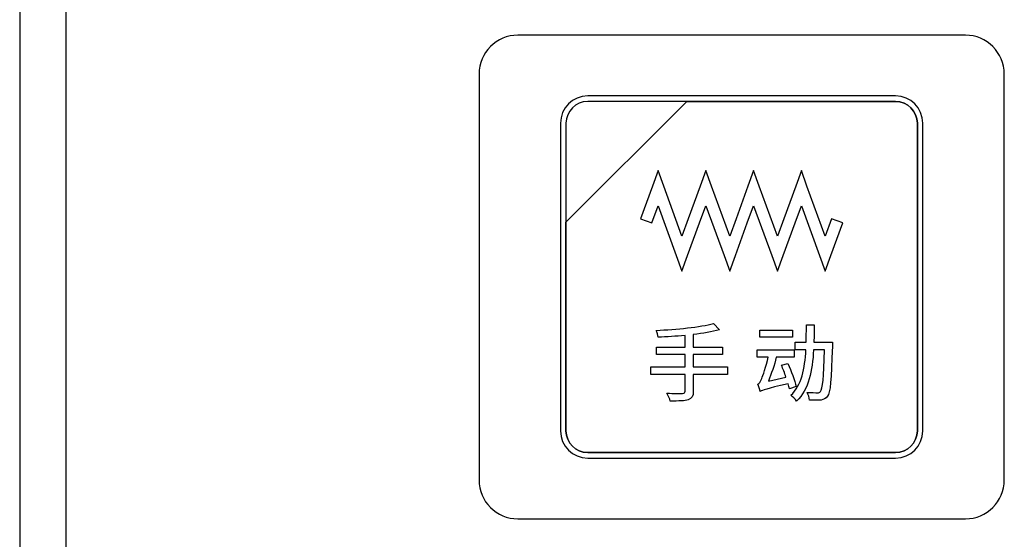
# Model space of a CAD drawing. Header units: millimetres. Extents: x 7146 to 9108, y -1574 to -663.
# Tile 57 of 256: x 7230 to 7268, y -1206 to -1186. Entities that reach past the tile are written whole.
import ezdxf

# ---------------------------------------------------------------- set-up
doc = ezdxf.new("R2010")
doc.units = ezdxf.units.MM
doc.header["$LTSCALE"] = 3

msp = doc.modelspace()

# ---------------------------------------------------------------- linework, layer by layer
at = {"linetype": 'Continuous', "lineweight": 30}
for p, q in [((7230.437, -1156.834), (7230.437, -1409.406)), ((7232.225, -1158.621), (7232.225, -1407.618))]:
    msp.add_line(p, q, dxfattribs=at)
for points, knots in [([(7249.687, -1186.67), (7249.687, -1186.67), (7266.987, -1186.67), (7266.987, -1186.67), (7266.987, -1186.67), (7267.812, -1186.67), (7268.487, -1187.345), (7268.487, -1188.17), (7268.487, -1188.17), (7268.487, -1188.17), (7268.487, -1203.87), (7268.487, -1203.87), (7268.487, -1203.87), (7268.487, -1204.695), (7267.812, -1205.37), (7266.987, -1205.37), (7266.987, -1205.37), (7266.987, -1205.37), (7249.687, -1205.37), (7249.687, -1205.37), (7249.687, -1205.37), (7248.862, -1205.37), (7248.187, -1204.695), (7248.187, -1203.87), (7248.187, -1203.87), (7248.187, -1203.87), (7248.187, -1188.17), (7248.187, -1188.17), (7248.187, -1188.17), (7248.187, -1187.345), (7248.862, -1186.67), (7249.687, -1186.67)], [0, 0, 0, 0, 0.111111, 0.111111, 0.111111, 0.111111, 0.222222, 0.222222, 0.222222, 0.222222, 0.333333, 0.333333, 0.333333, 0.333333, 0.444444, 0.444444, 0.444444, 0.444444, 0.555556, 0.555556, 0.555556, 0.555556, 0.666667, 0.666667, 0.666667, 0.666667, 0.777778, 0.777778, 0.777778, 0.777778, 1, 1, 1, 1]), ([(7249.687, -1186.67), (7249.687, -1186.67), (7266.987, -1186.67), (7266.987, -1186.67), (7266.987, -1186.67), (7267.812, -1186.67), (7268.487, -1187.345), (7268.487, -1188.17), (7268.487, -1188.17), (7268.487, -1188.17), (7268.487, -1203.87), (7268.487, -1203.87), (7268.487, -1203.87), (7268.487, -1204.695), (7267.812, -1205.37), (7266.987, -1205.37), (7266.987, -1205.37), (7266.987, -1205.37), (7249.687, -1205.37), (7249.687, -1205.37), (7249.687, -1205.37), (7248.862, -1205.37), (7248.187, -1204.695), (7248.187, -1203.87), (7248.187, -1203.87), (7248.187, -1203.87), (7248.187, -1188.17), (7248.187, -1188.17), (7248.187, -1188.17), (7248.187, -1187.345), (7248.862, -1186.67), (7249.687, -1186.67)], [0, 0, 0, 0, 0.111111, 0.111111, 0.111111, 0.111111, 0.222222, 0.222222, 0.222222, 0.222222, 0.333333, 0.333333, 0.333333, 0.333333, 0.444444, 0.444444, 0.444444, 0.444444, 0.555556, 0.555556, 0.555556, 0.555556, 0.666667, 0.666667, 0.666667, 0.666667, 0.777778, 0.777778, 0.777778, 0.777778, 1, 1, 1, 1]), ([(7252.387, -1189.02), (7252.387, -1189.02), (7264.287, -1189.02), (7264.287, -1189.02), (7264.287, -1189.02), (7264.864, -1189.02), (7265.337, -1189.492), (7265.337, -1190.07), (7265.337, -1190.07), (7265.337, -1190.07), (7265.337, -1201.97), (7265.337, -1201.97), (7265.337, -1201.97), (7265.337, -1202.547), (7264.864, -1203.02), (7264.287, -1203.02), (7264.287, -1203.02), (7264.287, -1203.02), (7252.387, -1203.02), (7252.387, -1203.02), (7252.387, -1203.02), (7251.809, -1203.02), (7251.337, -1202.547), (7251.337, -1201.97), (7251.337, -1201.97), (7251.337, -1201.97), (7251.337, -1190.07), (7251.337, -1190.07), (7251.337, -1190.07), (7251.337, -1189.492), (7251.809, -1189.02), (7252.387, -1189.02)], [0, 0, 0, 0, 0.111111, 0.111111, 0.111111, 0.111111, 0.222222, 0.222222, 0.222222, 0.222222, 0.333333, 0.333333, 0.333333, 0.333333, 0.444444, 0.444444, 0.444444, 0.444444, 0.555556, 0.555556, 0.555556, 0.555556, 0.666667, 0.666667, 0.666667, 0.666667, 0.777778, 0.777778, 0.777778, 0.777778, 1, 1, 1, 1]), ([(7252.387, -1189.02), (7252.387, -1189.02), (7264.287, -1189.02), (7264.287, -1189.02), (7264.287, -1189.02), (7264.864, -1189.02), (7265.337, -1189.492), (7265.337, -1190.07), (7265.337, -1190.07), (7265.337, -1190.07), (7265.337, -1201.97), (7265.337, -1201.97), (7265.337, -1201.97), (7265.337, -1202.547), (7264.864, -1203.02), (7264.287, -1203.02), (7264.287, -1203.02), (7264.287, -1203.02), (7252.387, -1203.02), (7252.387, -1203.02), (7252.387, -1203.02), (7251.809, -1203.02), (7251.337, -1202.547), (7251.337, -1201.97), (7251.337, -1201.97), (7251.337, -1201.97), (7251.337, -1190.07), (7251.337, -1190.07), (7251.337, -1190.07), (7251.337, -1189.492), (7251.809, -1189.02), (7252.387, -1189.02)], [0, 0, 0, 0, 0.111111, 0.111111, 0.111111, 0.111111, 0.222222, 0.222222, 0.222222, 0.222222, 0.333333, 0.333333, 0.333333, 0.333333, 0.444444, 0.444444, 0.444444, 0.444444, 0.555556, 0.555556, 0.555556, 0.555556, 0.666667, 0.666667, 0.666667, 0.666667, 0.777778, 0.777778, 0.777778, 0.777778, 1, 1, 1, 1]), ([(7252.387, -1189.02), (7252.387, -1189.02), (7264.287, -1189.02), (7264.287, -1189.02), (7264.287, -1189.02), (7264.864, -1189.02), (7265.337, -1189.492), (7265.337, -1190.07), (7265.337, -1190.07), (7265.337, -1190.07), (7265.337, -1201.97), (7265.337, -1201.97), (7265.337, -1201.97), (7265.337, -1202.547), (7264.864, -1203.02), (7264.287, -1203.02), (7264.287, -1203.02), (7264.287, -1203.02), (7252.387, -1203.02), (7252.387, -1203.02), (7252.387, -1203.02), (7251.809, -1203.02), (7251.337, -1202.547), (7251.337, -1201.97), (7251.337, -1201.97), (7251.337, -1201.97), (7251.337, -1190.07), (7251.337, -1190.07), (7251.337, -1190.07), (7251.337, -1189.492), (7251.809, -1189.02), (7252.387, -1189.02)], [0, 0, 0, 0, 0.111111, 0.111111, 0.111111, 0.111111, 0.222222, 0.222222, 0.222222, 0.222222, 0.333333, 0.333333, 0.333333, 0.333333, 0.444444, 0.444444, 0.444444, 0.444444, 0.555556, 0.555556, 0.555556, 0.555556, 0.666667, 0.666667, 0.666667, 0.666667, 0.777778, 0.777778, 0.777778, 0.777778, 1, 1, 1, 1]), ([(7252.387, -1189.02), (7252.387, -1189.02), (7264.287, -1189.02), (7264.287, -1189.02), (7264.287, -1189.02), (7264.864, -1189.02), (7265.337, -1189.492), (7265.337, -1190.07), (7265.337, -1190.07), (7265.337, -1190.07), (7265.337, -1201.97), (7265.337, -1201.97), (7265.337, -1201.97), (7265.337, -1202.547), (7264.864, -1203.02), (7264.287, -1203.02), (7264.287, -1203.02), (7264.287, -1203.02), (7252.387, -1203.02), (7252.387, -1203.02), (7252.387, -1203.02), (7251.809, -1203.02), (7251.337, -1202.547), (7251.337, -1201.97), (7251.337, -1201.97), (7251.337, -1201.97), (7251.337, -1190.07), (7251.337, -1190.07), (7251.337, -1190.07), (7251.337, -1189.492), (7251.809, -1189.02), (7252.387, -1189.02)], [0, 0, 0, 0, 0.111111, 0.111111, 0.111111, 0.111111, 0.222222, 0.222222, 0.222222, 0.222222, 0.333333, 0.333333, 0.333333, 0.333333, 0.444444, 0.444444, 0.444444, 0.444444, 0.555556, 0.555556, 0.555556, 0.555556, 0.666667, 0.666667, 0.666667, 0.666667, 0.777778, 0.777778, 0.777778, 0.777778, 1, 1, 1, 1]), ([(7252.387, -1189.23), (7252.387, -1189.23), (7256.218, -1189.23), (7256.218, -1189.23), (7256.218, -1189.23), (7256.218, -1189.23), (7251.547, -1193.9), (7251.547, -1193.9), (7251.547, -1193.9), (7251.547, -1193.9), (7251.547, -1190.07), (7251.547, -1190.07), (7251.547, -1190.07), (7251.547, -1189.608), (7251.925, -1189.23), (7252.387, -1189.23)], [0, 0, 0, 0, 0.2, 0.2, 0.2, 0.2, 0.4, 0.4, 0.4, 0.4, 0.6, 0.6, 0.6, 0.6, 1, 1, 1, 1]), ([(7256.218, -1189.23), (7256.218, -1189.23), (7256.23, -1189.23), (7256.23, -1189.23), (7256.23, -1189.23), (7256.23, -1189.23), (7264.287, -1189.23), (7264.287, -1189.23), (7264.287, -1189.23), (7264.749, -1189.23), (7265.127, -1189.608), (7265.127, -1190.07), (7265.127, -1190.07), (7265.127, -1190.07), (7265.127, -1201.97), (7265.127, -1201.97), (7265.127, -1201.97), (7265.127, -1202.432), (7264.749, -1202.81), (7264.287, -1202.81), (7264.287, -1202.81), (7264.287, -1202.81), (7252.387, -1202.81), (7252.387, -1202.81), (7252.387, -1202.81), (7251.925, -1202.81), (7251.547, -1202.432), (7251.547, -1201.97), (7251.547, -1201.97), (7251.547, -1201.97), (7251.547, -1193.99), (7251.547, -1193.99), (7251.547, -1193.99), (7251.547, -1193.99), (7251.547, -1193.9), (7251.547, -1193.9), (7251.547, -1193.9), (7251.547, -1193.9), (7256.218, -1189.23), (7256.218, -1189.23)], [0, 0, 0, 0, 0.090909, 0.090909, 0.090909, 0.090909, 0.181818, 0.181818, 0.181818, 0.181818, 0.272727, 0.272727, 0.272727, 0.272727, 0.363636, 0.363636, 0.363636, 0.363636, 0.454545, 0.454545, 0.454545, 0.454545, 0.545455, 0.545455, 0.545455, 0.545455, 0.636364, 0.636364, 0.636364, 0.636364, 0.727273, 0.727273, 0.727273, 0.727273, 0.818182, 0.818182, 0.818182, 0.818182, 1, 1, 1, 1]), ([(7265.127, -1201.97), (7265.127, -1201.97), (7265.127, -1190.07), (7265.127, -1190.07), (7265.127, -1190.07), (7265.127, -1189.608), (7264.749, -1189.23), (7264.287, -1189.23), (7264.287, -1189.23), (7264.287, -1189.23), (7256.23, -1189.23), (7256.23, -1189.23), (7256.23, -1189.23), (7256.23, -1189.23), (7256.218, -1189.23), (7256.218, -1189.23), (7256.218, -1189.23), (7256.218, -1189.23), (7251.547, -1193.9), (7251.547, -1193.9), (7251.547, -1193.9), (7251.547, -1193.9), (7251.547, -1193.99), (7251.547, -1193.99), (7251.547, -1193.99), (7251.547, -1193.99), (7251.547, -1201.97), (7251.547, -1201.97), (7251.547, -1201.97), (7251.547, -1202.432), (7251.925, -1202.81), (7252.387, -1202.81), (7252.387, -1202.81), (7252.387, -1202.81), (7264.287, -1202.81), (7264.287, -1202.81), (7264.287, -1202.81), (7264.749, -1202.81), (7265.127, -1202.432), (7265.127, -1201.97)], [0, 0, 0, 0, 0.090909, 0.090909, 0.090909, 0.090909, 0.181818, 0.181818, 0.181818, 0.181818, 0.272727, 0.272727, 0.272727, 0.272727, 0.363636, 0.363636, 0.363636, 0.363636, 0.454545, 0.454545, 0.454545, 0.454545, 0.545455, 0.545455, 0.545455, 0.545455, 0.636364, 0.636364, 0.636364, 0.636364, 0.727273, 0.727273, 0.727273, 0.727273, 0.818182, 0.818182, 0.818182, 0.818182, 1, 1, 1, 1]), ([(7252.387, -1189.23), (7252.387, -1189.23), (7256.218, -1189.23), (7256.218, -1189.23), (7256.218, -1189.23), (7256.218, -1189.23), (7251.547, -1193.9), (7251.547, -1193.9), (7251.547, -1193.9), (7251.547, -1193.9), (7251.547, -1190.07), (7251.547, -1190.07), (7251.547, -1190.07), (7251.547, -1189.608), (7251.925, -1189.23), (7252.387, -1189.23)], [0, 0, 0, 0, 0.2, 0.2, 0.2, 0.2, 0.4, 0.4, 0.4, 0.4, 0.6, 0.6, 0.6, 0.6, 1, 1, 1, 1]), ([(7256.218, -1189.23), (7256.218, -1189.23), (7256.23, -1189.23), (7256.23, -1189.23), (7256.23, -1189.23), (7256.23, -1189.23), (7264.287, -1189.23), (7264.287, -1189.23), (7264.287, -1189.23), (7264.749, -1189.23), (7265.127, -1189.608), (7265.127, -1190.07), (7265.127, -1190.07), (7265.127, -1190.07), (7265.127, -1201.97), (7265.127, -1201.97), (7265.127, -1201.97), (7265.127, -1202.432), (7264.749, -1202.81), (7264.287, -1202.81), (7264.287, -1202.81), (7264.287, -1202.81), (7252.387, -1202.81), (7252.387, -1202.81), (7252.387, -1202.81), (7251.925, -1202.81), (7251.547, -1202.432), (7251.547, -1201.97), (7251.547, -1201.97), (7251.547, -1201.97), (7251.547, -1193.99), (7251.547, -1193.99), (7251.547, -1193.99), (7251.547, -1193.99), (7251.547, -1193.9), (7251.547, -1193.9), (7251.547, -1193.9), (7251.547, -1193.9), (7256.218, -1189.23), (7256.218, -1189.23)], [0, 0, 0, 0, 0.090909, 0.090909, 0.090909, 0.090909, 0.181818, 0.181818, 0.181818, 0.181818, 0.272727, 0.272727, 0.272727, 0.272727, 0.363636, 0.363636, 0.363636, 0.363636, 0.454545, 0.454545, 0.454545, 0.454545, 0.545455, 0.545455, 0.545455, 0.545455, 0.636364, 0.636364, 0.636364, 0.636364, 0.727273, 0.727273, 0.727273, 0.727273, 0.818182, 0.818182, 0.818182, 0.818182, 1, 1, 1, 1]), ([(7265.127, -1201.97), (7265.127, -1201.97), (7265.127, -1190.07), (7265.127, -1190.07), (7265.127, -1190.07), (7265.127, -1189.608), (7264.749, -1189.23), (7264.287, -1189.23), (7264.287, -1189.23), (7264.287, -1189.23), (7256.23, -1189.23), (7256.23, -1189.23), (7256.23, -1189.23), (7256.23, -1189.23), (7256.218, -1189.23), (7256.218, -1189.23), (7256.218, -1189.23), (7256.218, -1189.23), (7251.547, -1193.9), (7251.547, -1193.9), (7251.547, -1193.9), (7251.547, -1193.9), (7251.547, -1193.99), (7251.547, -1193.99), (7251.547, -1193.99), (7251.547, -1193.99), (7251.547, -1201.97), (7251.547, -1201.97), (7251.547, -1201.97), (7251.547, -1202.432), (7251.925, -1202.81), (7252.387, -1202.81), (7252.387, -1202.81), (7252.387, -1202.81), (7264.287, -1202.81), (7264.287, -1202.81), (7264.287, -1202.81), (7264.749, -1202.81), (7265.127, -1202.432), (7265.127, -1201.97)], [0, 0, 0, 0, 0.090909, 0.090909, 0.090909, 0.090909, 0.181818, 0.181818, 0.181818, 0.181818, 0.272727, 0.272727, 0.272727, 0.272727, 0.363636, 0.363636, 0.363636, 0.363636, 0.454545, 0.454545, 0.454545, 0.454545, 0.545455, 0.545455, 0.545455, 0.545455, 0.636364, 0.636364, 0.636364, 0.636364, 0.727273, 0.727273, 0.727273, 0.727273, 0.818182, 0.818182, 0.818182, 0.818182, 1, 1, 1, 1]), ([(7252.387, -1189.23), (7252.387, -1189.23), (7256.218, -1189.23), (7256.218, -1189.23), (7256.218, -1189.23), (7256.218, -1189.23), (7251.547, -1193.9), (7251.547, -1193.9), (7251.547, -1193.9), (7251.547, -1193.9), (7251.547, -1190.07), (7251.547, -1190.07), (7251.547, -1190.07), (7251.547, -1189.608), (7251.925, -1189.23), (7252.387, -1189.23)], [0, 0, 0, 0, 0.2, 0.2, 0.2, 0.2, 0.4, 0.4, 0.4, 0.4, 0.6, 0.6, 0.6, 0.6, 1, 1, 1, 1]), ([(7256.218, -1189.23), (7256.218, -1189.23), (7256.23, -1189.23), (7256.23, -1189.23), (7256.23, -1189.23), (7256.23, -1189.23), (7264.287, -1189.23), (7264.287, -1189.23), (7264.287, -1189.23), (7264.749, -1189.23), (7265.127, -1189.608), (7265.127, -1190.07), (7265.127, -1190.07), (7265.127, -1190.07), (7265.127, -1201.97), (7265.127, -1201.97), (7265.127, -1201.97), (7265.127, -1202.432), (7264.749, -1202.81), (7264.287, -1202.81), (7264.287, -1202.81), (7264.287, -1202.81), (7252.387, -1202.81), (7252.387, -1202.81), (7252.387, -1202.81), (7251.925, -1202.81), (7251.547, -1202.432), (7251.547, -1201.97), (7251.547, -1201.97), (7251.547, -1201.97), (7251.547, -1193.99), (7251.547, -1193.99), (7251.547, -1193.99), (7251.547, -1193.99), (7251.547, -1193.9), (7251.547, -1193.9), (7251.547, -1193.9), (7251.547, -1193.9), (7256.218, -1189.23), (7256.218, -1189.23)], [0, 0, 0, 0, 0.090909, 0.090909, 0.090909, 0.090909, 0.181818, 0.181818, 0.181818, 0.181818, 0.272727, 0.272727, 0.272727, 0.272727, 0.363636, 0.363636, 0.363636, 0.363636, 0.454545, 0.454545, 0.454545, 0.454545, 0.545455, 0.545455, 0.545455, 0.545455, 0.636364, 0.636364, 0.636364, 0.636364, 0.727273, 0.727273, 0.727273, 0.727273, 0.818182, 0.818182, 0.818182, 0.818182, 1, 1, 1, 1]), ([(7265.127, -1201.97), (7265.127, -1201.97), (7265.127, -1190.07), (7265.127, -1190.07), (7265.127, -1190.07), (7265.127, -1189.608), (7264.749, -1189.23), (7264.287, -1189.23), (7264.287, -1189.23), (7264.287, -1189.23), (7256.23, -1189.23), (7256.23, -1189.23), (7256.23, -1189.23), (7256.23, -1189.23), (7256.218, -1189.23), (7256.218, -1189.23), (7256.218, -1189.23), (7256.218, -1189.23), (7251.547, -1193.9), (7251.547, -1193.9), (7251.547, -1193.9), (7251.547, -1193.9), (7251.547, -1193.99), (7251.547, -1193.99), (7251.547, -1193.99), (7251.547, -1193.99), (7251.547, -1201.97), (7251.547, -1201.97), (7251.547, -1201.97), (7251.547, -1202.432), (7251.925, -1202.81), (7252.387, -1202.81), (7252.387, -1202.81), (7252.387, -1202.81), (7264.287, -1202.81), (7264.287, -1202.81), (7264.287, -1202.81), (7264.749, -1202.81), (7265.127, -1202.432), (7265.127, -1201.97)], [0, 0, 0, 0, 0.090909, 0.090909, 0.090909, 0.090909, 0.181818, 0.181818, 0.181818, 0.181818, 0.272727, 0.272727, 0.272727, 0.272727, 0.363636, 0.363636, 0.363636, 0.363636, 0.454545, 0.454545, 0.454545, 0.454545, 0.545455, 0.545455, 0.545455, 0.545455, 0.636364, 0.636364, 0.636364, 0.636364, 0.727273, 0.727273, 0.727273, 0.727273, 0.818182, 0.818182, 0.818182, 0.818182, 1, 1, 1, 1]), ([(7252.387, -1189.23), (7252.387, -1189.23), (7256.218, -1189.23), (7256.218, -1189.23), (7256.218, -1189.23), (7256.218, -1189.23), (7251.547, -1193.9), (7251.547, -1193.9), (7251.547, -1193.9), (7251.547, -1193.9), (7251.547, -1190.07), (7251.547, -1190.07), (7251.547, -1190.07), (7251.547, -1189.608), (7251.925, -1189.23), (7252.387, -1189.23)], [0, 0, 0, 0, 0.2, 0.2, 0.2, 0.2, 0.4, 0.4, 0.4, 0.4, 0.6, 0.6, 0.6, 0.6, 1, 1, 1, 1]), ([(7256.218, -1189.23), (7256.218, -1189.23), (7256.23, -1189.23), (7256.23, -1189.23), (7256.23, -1189.23), (7256.23, -1189.23), (7264.287, -1189.23), (7264.287, -1189.23), (7264.287, -1189.23), (7264.749, -1189.23), (7265.127, -1189.608), (7265.127, -1190.07), (7265.127, -1190.07), (7265.127, -1190.07), (7265.127, -1201.97), (7265.127, -1201.97), (7265.127, -1201.97), (7265.127, -1202.432), (7264.749, -1202.81), (7264.287, -1202.81), (7264.287, -1202.81), (7264.287, -1202.81), (7252.387, -1202.81), (7252.387, -1202.81), (7252.387, -1202.81), (7251.925, -1202.81), (7251.547, -1202.432), (7251.547, -1201.97), (7251.547, -1201.97), (7251.547, -1201.97), (7251.547, -1193.99), (7251.547, -1193.99), (7251.547, -1193.99), (7251.547, -1193.99), (7251.547, -1193.9), (7251.547, -1193.9), (7251.547, -1193.9), (7251.547, -1193.9), (7256.218, -1189.23), (7256.218, -1189.23)], [0, 0, 0, 0, 0.090909, 0.090909, 0.090909, 0.090909, 0.181818, 0.181818, 0.181818, 0.181818, 0.272727, 0.272727, 0.272727, 0.272727, 0.363636, 0.363636, 0.363636, 0.363636, 0.454545, 0.454545, 0.454545, 0.454545, 0.545455, 0.545455, 0.545455, 0.545455, 0.636364, 0.636364, 0.636364, 0.636364, 0.727273, 0.727273, 0.727273, 0.727273, 0.818182, 0.818182, 0.818182, 0.818182, 1, 1, 1, 1]), ([(7265.127, -1201.97), (7265.127, -1201.97), (7265.127, -1190.07), (7265.127, -1190.07), (7265.127, -1190.07), (7265.127, -1189.608), (7264.749, -1189.23), (7264.287, -1189.23), (7264.287, -1189.23), (7264.287, -1189.23), (7256.23, -1189.23), (7256.23, -1189.23), (7256.23, -1189.23), (7256.23, -1189.23), (7256.218, -1189.23), (7256.218, -1189.23), (7256.218, -1189.23), (7256.218, -1189.23), (7251.547, -1193.9), (7251.547, -1193.9), (7251.547, -1193.9), (7251.547, -1193.9), (7251.547, -1193.99), (7251.547, -1193.99), (7251.547, -1193.99), (7251.547, -1193.99), (7251.547, -1201.97), (7251.547, -1201.97), (7251.547, -1201.97), (7251.547, -1202.432), (7251.925, -1202.81), (7252.387, -1202.81), (7252.387, -1202.81), (7252.387, -1202.81), (7264.287, -1202.81), (7264.287, -1202.81), (7264.287, -1202.81), (7264.749, -1202.81), (7265.127, -1202.432), (7265.127, -1201.97)], [0, 0, 0, 0, 0.090909, 0.090909, 0.090909, 0.090909, 0.181818, 0.181818, 0.181818, 0.181818, 0.272727, 0.272727, 0.272727, 0.272727, 0.363636, 0.363636, 0.363636, 0.363636, 0.454545, 0.454545, 0.454545, 0.454545, 0.545455, 0.545455, 0.545455, 0.545455, 0.636364, 0.636364, 0.636364, 0.636364, 0.727273, 0.727273, 0.727273, 0.727273, 0.818182, 0.818182, 0.818182, 0.818182, 1, 1, 1, 1]), ([(7254.428, -1193.77), (7254.428, -1193.77), (7254.889, -1192.505), (7254.889, -1192.505), (7254.889, -1192.505), (7254.889, -1192.505), (7255.107, -1191.906), (7255.107, -1191.906), (7255.107, -1191.906), (7255.107, -1191.906), (7255.326, -1192.505), (7255.326, -1192.505), (7255.326, -1192.505), (7255.326, -1192.505), (7256.03, -1194.437), (7256.03, -1194.437), (7256.03, -1194.437), (7256.03, -1194.437), (7256.273, -1193.77), (7256.273, -1193.77), (7256.273, -1193.77), (7256.273, -1193.77), (7256.735, -1192.505), (7256.735, -1192.505), (7256.735, -1192.505), (7256.735, -1192.505), (7256.953, -1191.906), (7256.953, -1191.906), (7256.953, -1191.906), (7256.953, -1191.906), (7257.171, -1192.505), (7257.171, -1192.505), (7257.171, -1192.505), (7257.171, -1192.505), (7257.876, -1194.437), (7257.876, -1194.437), (7257.876, -1194.437), (7257.876, -1194.437), (7258.119, -1193.77), (7258.119, -1193.77), (7258.119, -1193.77), (7258.119, -1193.77), (7258.58, -1192.505), (7258.58, -1192.505), (7258.58, -1192.505), (7258.58, -1192.505), (7258.798, -1191.906), (7258.798, -1191.906), (7258.798, -1191.906), (7258.798, -1191.906), (7259.017, -1192.505), (7259.017, -1192.505), (7259.017, -1192.505), (7259.017, -1192.505), (7259.721, -1194.437), (7259.721, -1194.437), (7259.721, -1194.437), (7259.721, -1194.437), (7259.964, -1193.77), (7259.964, -1193.77), (7259.964, -1193.77), (7259.964, -1193.77), (7260.426, -1192.505), (7260.426, -1192.505), (7260.426, -1192.505), (7260.426, -1192.505), (7260.644, -1191.906), (7260.644, -1191.906), (7260.644, -1191.906), (7260.644, -1191.906), (7260.862, -1192.505), (7260.862, -1192.505), (7260.862, -1192.505), (7260.862, -1192.505), (7261.567, -1194.437), (7261.567, -1194.437), (7261.567, -1194.437), (7261.567, -1194.437), (7261.81, -1193.77), (7261.81, -1193.77), (7261.81, -1193.77), (7261.81, -1193.77), (7262.246, -1193.928), (7262.246, -1193.928), (7262.246, -1193.928), (7262.246, -1193.928), (7261.785, -1195.194), (7261.785, -1195.194), (7261.785, -1195.194), (7261.785, -1195.194), (7261.567, -1195.793), (7261.567, -1195.793), (7261.567, -1195.793), (7261.567, -1195.793), (7261.348, -1195.194), (7261.348, -1195.194), (7261.348, -1195.194), (7261.348, -1195.194), (7260.644, -1193.262), (7260.644, -1193.262), (7260.644, -1193.262), (7260.644, -1193.262), (7260.401, -1193.928), (7260.401, -1193.928), (7260.401, -1193.928), (7260.401, -1193.928), (7259.939, -1195.194), (7259.939, -1195.194), (7259.939, -1195.194), (7259.939, -1195.194), (7259.721, -1195.793), (7259.721, -1195.793), (7259.721, -1195.793), (7259.721, -1195.793), (7259.503, -1195.194), (7259.503, -1195.194), (7259.503, -1195.194), (7259.503, -1195.194), (7258.798, -1193.262), (7258.798, -1193.262), (7258.798, -1193.262), (7258.798, -1193.262), (7258.555, -1193.928), (7258.555, -1193.928), (7258.555, -1193.928), (7258.555, -1193.928), (7258.094, -1195.194), (7258.094, -1195.194), (7258.094, -1195.194), (7258.094, -1195.194), (7257.875, -1195.793), (7257.875, -1195.793), (7257.875, -1195.793), (7257.875, -1195.793), (7257.657, -1195.194), (7257.657, -1195.194), (7257.657, -1195.194), (7257.657, -1195.194), (7256.953, -1193.262), (7256.953, -1193.262), (7256.953, -1193.262), (7256.953, -1193.262), (7256.71, -1193.928), (7256.71, -1193.928), (7256.71, -1193.928), (7256.71, -1193.928), (7256.248, -1195.194), (7256.248, -1195.194), (7256.248, -1195.194), (7256.248, -1195.194), (7256.03, -1195.793), (7256.03, -1195.793), (7256.03, -1195.793), (7256.03, -1195.793), (7255.812, -1195.194), (7255.812, -1195.194), (7255.812, -1195.194), (7255.812, -1195.194), (7255.107, -1193.262), (7255.107, -1193.262), (7255.107, -1193.262), (7255.107, -1193.262), (7254.864, -1193.928), (7254.864, -1193.928), (7254.864, -1193.928), (7254.864, -1193.928), (7254.428, -1193.77), (7254.428, -1193.77)], [0, 0, 0, 0, 0.023256, 0.023256, 0.023256, 0.023256, 0.046512, 0.046512, 0.046512, 0.046512, 0.069767, 0.069767, 0.069767, 0.069767, 0.093023, 0.093023, 0.093023, 0.093023, 0.116279, 0.116279, 0.116279, 0.116279, 0.139535, 0.139535, 0.139535, 0.139535, 0.162791, 0.162791, 0.162791, 0.162791, 0.186047, 0.186047, 0.186047, 0.186047, 0.209302, 0.209302, 0.209302, 0.209302, 0.232558, 0.232558, 0.232558, 0.232558, 0.255814, 0.255814, 0.255814, 0.255814, 0.27907, 0.27907, 0.27907, 0.27907, 0.302326, 0.302326, 0.302326, 0.302326, 0.325581, 0.325581, 0.325581, 0.325581, 0.348837, 0.348837, 0.348837, 0.348837, 0.372093, 0.372093, 0.372093, 0.372093, 0.395349, 0.395349, 0.395349, 0.395349, 0.418605, 0.418605, 0.418605, 0.418605, 0.44186, 0.44186, 0.44186, 0.44186, 0.465116, 0.465116, 0.465116, 0.465116, 0.488372, 0.488372, 0.488372, 0.488372, 0.511628, 0.511628, 0.511628, 0.511628, 0.534884, 0.534884, 0.534884, 0.534884, 0.55814, 0.55814, 0.55814, 0.55814, 0.581395, 0.581395, 0.581395, 0.581395, 0.604651, 0.604651, 0.604651, 0.604651, 0.627907, 0.627907, 0.627907, 0.627907, 0.651163, 0.651163, 0.651163, 0.651163, 0.674419, 0.674419, 0.674419, 0.674419, 0.697674, 0.697674, 0.697674, 0.697674, 0.72093, 0.72093, 0.72093, 0.72093, 0.744186, 0.744186, 0.744186, 0.744186, 0.767442, 0.767442, 0.767442, 0.767442, 0.790698, 0.790698, 0.790698, 0.790698, 0.813953, 0.813953, 0.813953, 0.813953, 0.837209, 0.837209, 0.837209, 0.837209, 0.860465, 0.860465, 0.860465, 0.860465, 0.883721, 0.883721, 0.883721, 0.883721, 0.906977, 0.906977, 0.906977, 0.906977, 0.930233, 0.930233, 0.930233, 0.930233, 0.953488, 0.953488, 0.953488, 0.953488, 1, 1, 1, 1]), ([(7257.785, -1199.488), (7257.785, -1199.488), (7256.468, -1199.488), (7256.468, -1199.488), (7256.468, -1199.488), (7256.468, -1199.488), (7256.468, -1199.022), (7256.468, -1199.022), (7256.468, -1199.022), (7256.468, -1199.022), (7257.598, -1199.022), (7257.598, -1199.022), (7257.598, -1199.022), (7257.598, -1199.022), (7257.598, -1198.729), (7257.598, -1198.729), (7257.598, -1198.729), (7257.598, -1198.729), (7256.468, -1198.729), (7256.468, -1198.729), (7256.468, -1198.729), (7256.468, -1198.729), (7256.468, -1198.246), (7256.468, -1198.246), (7256.468, -1198.246), (7256.842, -1198.2), (7257.191, -1198.145), (7257.476, -1198.062), (7257.476, -1198.062), (7257.476, -1198.062), (7257.25, -1197.813), (7257.25, -1197.813), (7257.25, -1197.813), (7256.737, -1197.961), (7255.811, -1198.046), (7255.036, -1198.082), (7255.036, -1198.082), (7255.065, -1198.148), (7255.105, -1198.273), (7255.108, -1198.348), (7255.108, -1198.348), (7255.44, -1198.335), (7255.798, -1198.312), (7256.149, -1198.282), (7256.149, -1198.282), (7256.149, -1198.282), (7256.149, -1198.729), (7256.149, -1198.729), (7256.149, -1198.729), (7256.149, -1198.729), (7255.052, -1198.729), (7255.052, -1198.729), (7255.052, -1198.729), (7255.052, -1198.729), (7255.052, -1199.022), (7255.052, -1199.022), (7255.052, -1199.022), (7255.052, -1199.022), (7256.149, -1199.022), (7256.149, -1199.022), (7256.149, -1199.022), (7256.149, -1199.022), (7256.149, -1199.488), (7256.149, -1199.488), (7256.149, -1199.488), (7256.149, -1199.488), (7254.829, -1199.488), (7254.829, -1199.488), (7254.829, -1199.488), (7254.829, -1199.488), (7254.829, -1199.787), (7254.829, -1199.787), (7254.829, -1199.787), (7254.829, -1199.787), (7256.149, -1199.787), (7256.149, -1199.787), (7256.149, -1199.787), (7256.149, -1199.787), (7256.149, -1200.428), (7256.149, -1200.428), (7256.149, -1200.428), (7256.149, -1200.497), (7256.123, -1200.52), (7256.051, -1200.52), (7256.051, -1200.52), (7255.975, -1200.523), (7255.712, -1200.523), (7255.45, -1200.513), (7255.45, -1200.513), (7255.499, -1200.595), (7255.558, -1200.733), (7255.578, -1200.815), (7255.578, -1200.815), (7255.916, -1200.818), (7256.139, -1200.812), (7256.274, -1200.763), (7256.274, -1200.763), (7256.412, -1200.717), (7256.468, -1200.631), (7256.468, -1200.431), (7256.468, -1200.431), (7256.468, -1200.431), (7256.468, -1199.787), (7256.468, -1199.787), (7256.468, -1199.787), (7256.468, -1199.787), (7257.785, -1199.787), (7257.785, -1199.787), (7257.785, -1199.787), (7257.785, -1199.787), (7257.785, -1199.488), (7257.785, -1199.488)], [0, 0, 0, 0, 0.034483, 0.034483, 0.034483, 0.034483, 0.068966, 0.068966, 0.068966, 0.068966, 0.103448, 0.103448, 0.103448, 0.103448, 0.137931, 0.137931, 0.137931, 0.137931, 0.172414, 0.172414, 0.172414, 0.172414, 0.206897, 0.206897, 0.206897, 0.206897, 0.241379, 0.241379, 0.241379, 0.241379, 0.275862, 0.275862, 0.275862, 0.275862, 0.310345, 0.310345, 0.310345, 0.310345, 0.344828, 0.344828, 0.344828, 0.344828, 0.37931, 0.37931, 0.37931, 0.37931, 0.413793, 0.413793, 0.413793, 0.413793, 0.448276, 0.448276, 0.448276, 0.448276, 0.482759, 0.482759, 0.482759, 0.482759, 0.517241, 0.517241, 0.517241, 0.517241, 0.551724, 0.551724, 0.551724, 0.551724, 0.586207, 0.586207, 0.586207, 0.586207, 0.62069, 0.62069, 0.62069, 0.62069, 0.655172, 0.655172, 0.655172, 0.655172, 0.689655, 0.689655, 0.689655, 0.689655, 0.724138, 0.724138, 0.724138, 0.724138, 0.758621, 0.758621, 0.758621, 0.758621, 0.793103, 0.793103, 0.793103, 0.793103, 0.827586, 0.827586, 0.827586, 0.827586, 0.862069, 0.862069, 0.862069, 0.862069, 0.896552, 0.896552, 0.896552, 0.896552, 0.931034, 0.931034, 0.931034, 0.931034, 1, 1, 1, 1]), ([(7260.308, -1198.072), (7260.308, -1198.072), (7259.043, -1198.072), (7259.043, -1198.072), (7259.043, -1198.072), (7259.043, -1198.072), (7259.043, -1198.342), (7259.043, -1198.342), (7259.043, -1198.342), (7259.043, -1198.342), (7260.308, -1198.342), (7260.308, -1198.342), (7260.308, -1198.342), (7260.308, -1198.342), (7260.308, -1198.072), (7260.308, -1198.072)], [0, 0, 0, 0, 0.2, 0.2, 0.2, 0.2, 0.4, 0.4, 0.4, 0.4, 0.6, 0.6, 0.6, 0.6, 1, 1, 1, 1]), ([(7261.129, -1198.542), (7261.135, -1198.322), (7261.139, -1198.099), (7261.139, -1197.869), (7261.139, -1197.869), (7261.139, -1197.869), (7260.837, -1197.869), (7260.837, -1197.869), (7260.837, -1197.869), (7260.837, -1198.099), (7260.837, -1198.322), (7260.83, -1198.542), (7260.83, -1198.542), (7260.83, -1198.542), (7260.409, -1198.542), (7260.409, -1198.542), (7260.409, -1198.542), (7260.409, -1198.542), (7260.409, -1198.834), (7260.409, -1198.834), (7260.409, -1198.834), (7260.409, -1198.834), (7260.82, -1198.834), (7260.82, -1198.834), (7260.82, -1198.834), (7260.781, -1199.564), (7260.659, -1200.201), (7260.232, -1200.595), (7260.232, -1200.595), (7260.311, -1200.641), (7260.416, -1200.746), (7260.462, -1200.822), (7260.462, -1200.822), (7260.935, -1200.368), (7261.073, -1199.646), (7261.116, -1198.834), (7261.116, -1198.834), (7261.116, -1198.834), (7261.539, -1198.834), (7261.539, -1198.834), (7261.539, -1198.834), (7261.507, -1199.932), (7261.467, -1200.349), (7261.388, -1200.444), (7261.388, -1200.444), (7261.356, -1200.487), (7261.323, -1200.497), (7261.264, -1200.493), (7261.264, -1200.493), (7261.195, -1200.493), (7261.04, -1200.493), (7260.866, -1200.48), (7260.866, -1200.48), (7260.915, -1200.566), (7260.951, -1200.69), (7260.958, -1200.776), (7260.958, -1200.776), (7261.129, -1200.786), (7261.303, -1200.789), (7261.405, -1200.776), (7261.405, -1200.776), (7261.513, -1200.759), (7261.585, -1200.727), (7261.654, -1200.631), (7261.654, -1200.631), (7261.766, -1200.487), (7261.802, -1200.02), (7261.842, -1198.69), (7261.842, -1198.69), (7261.842, -1198.647), (7261.845, -1198.542), (7261.845, -1198.542), (7261.845, -1198.542), (7261.845, -1198.542), (7261.129, -1198.542), (7261.129, -1198.542)], [0, 0, 0, 0, 0.05, 0.05, 0.05, 0.05, 0.1, 0.1, 0.1, 0.1, 0.15, 0.15, 0.15, 0.15, 0.2, 0.2, 0.2, 0.2, 0.25, 0.25, 0.25, 0.25, 0.3, 0.3, 0.3, 0.3, 0.35, 0.35, 0.35, 0.35, 0.4, 0.4, 0.4, 0.4, 0.45, 0.45, 0.45, 0.45, 0.5, 0.5, 0.5, 0.5, 0.55, 0.55, 0.55, 0.55, 0.6, 0.6, 0.6, 0.6, 0.65, 0.65, 0.65, 0.65, 0.7, 0.7, 0.7, 0.7, 0.75, 0.75, 0.75, 0.75, 0.8, 0.8, 0.8, 0.8, 0.85, 0.85, 0.85, 0.85, 0.9, 0.9, 0.9, 0.9, 1, 1, 1, 1]), ([(7260.446, -1200.25), (7260.39, -1200.027), (7260.252, -1199.649), (7260.124, -1199.367), (7260.124, -1199.367), (7260.124, -1199.367), (7259.877, -1199.432), (7259.877, -1199.432), (7259.877, -1199.432), (7259.936, -1199.57), (7259.996, -1199.734), (7260.048, -1199.889), (7260.048, -1199.889), (7260.048, -1199.889), (7259.368, -1200.043), (7259.368, -1200.043), (7259.368, -1200.043), (7259.483, -1199.764), (7259.601, -1199.432), (7259.677, -1199.114), (7259.677, -1199.114), (7259.677, -1199.114), (7260.367, -1199.114), (7260.367, -1199.114), (7260.367, -1199.114), (7260.367, -1199.114), (7260.367, -1198.838), (7260.367, -1198.838), (7260.367, -1198.838), (7260.367, -1198.838), (7258.931, -1198.838), (7258.931, -1198.838), (7258.931, -1198.838), (7258.931, -1198.838), (7258.931, -1199.114), (7258.931, -1199.114), (7258.931, -1199.114), (7258.931, -1199.114), (7259.365, -1199.114), (7259.365, -1199.114), (7259.365, -1199.114), (7259.286, -1199.482), (7259.155, -1199.843), (7259.115, -1199.945), (7259.115, -1199.945), (7259.063, -1200.063), (7259.013, -1200.148), (7258.961, -1200.168), (7258.961, -1200.168), (7258.99, -1200.24), (7259.04, -1200.385), (7259.056, -1200.444), (7259.056, -1200.444), (7259.056, -1200.441), (7259.056, -1200.437), (7259.059, -1200.434), (7259.059, -1200.434), (7259.059, -1200.434), (7259.059, -1200.444), (7259.059, -1200.444), (7259.059, -1200.444), (7259.145, -1200.398), (7259.27, -1200.352), (7260.13, -1200.145), (7260.13, -1200.145), (7260.15, -1200.217), (7260.17, -1200.283), (7260.183, -1200.339), (7260.183, -1200.339), (7260.183, -1200.339), (7260.446, -1200.25), (7260.446, -1200.25)], [0, 0, 0, 0, 0.052632, 0.052632, 0.052632, 0.052632, 0.105263, 0.105263, 0.105263, 0.105263, 0.157895, 0.157895, 0.157895, 0.157895, 0.210526, 0.210526, 0.210526, 0.210526, 0.263158, 0.263158, 0.263158, 0.263158, 0.315789, 0.315789, 0.315789, 0.315789, 0.368421, 0.368421, 0.368421, 0.368421, 0.421053, 0.421053, 0.421053, 0.421053, 0.473684, 0.473684, 0.473684, 0.473684, 0.526316, 0.526316, 0.526316, 0.526316, 0.578947, 0.578947, 0.578947, 0.578947, 0.631579, 0.631579, 0.631579, 0.631579, 0.684211, 0.684211, 0.684211, 0.684211, 0.736842, 0.736842, 0.736842, 0.736842, 0.789474, 0.789474, 0.789474, 0.789474, 0.842105, 0.842105, 0.842105, 0.842105, 0.894737, 0.894737, 0.894737, 0.894737, 1, 1, 1, 1])]:
    msp.add_open_spline(points, degree=3, knots=knots, dxfattribs=at)

doc.saveas('drawing.dxf')
